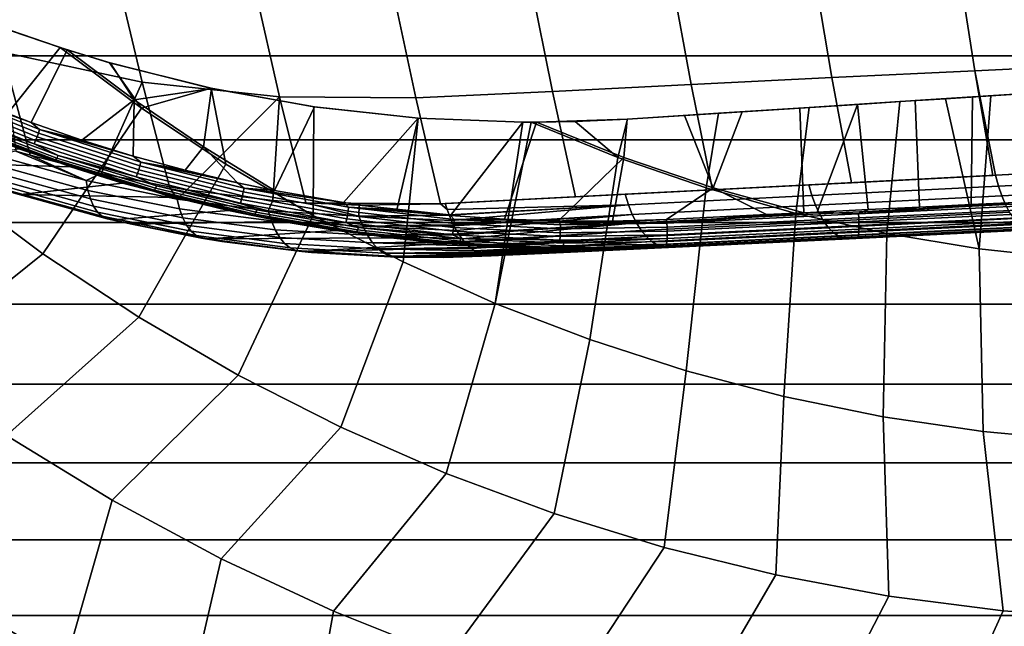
# Model space of a CAD drawing. Header units: metres. Extents: x -25 to 132, y -25 to 25.
# Tile 14 of 256: x -8.79 to -1.48, y -15.04 to -10.54. Entities that reach past the tile are written whole.
import ezdxf

# ---------------------------------------------------------------- set-up
doc = ezdxf.new("R2010")
doc.units = ezdxf.units.M
doc.layers.add('solid_12_061_071_XXX', color=7, linetype='CONTINUOUS')

msp = doc.modelspace()

# ---------------------------------------------------------------- linework, layer by layer
at = {"layer": 'solid_12_061_071_XXX'}
for points in [[(-7.879222, -10.999758, 128.268082), (-8.067947, -10.210197, 128.601456), (-9.106124, -10.003594, 128.079926), (-8.914795, -10.77865, 127.76236)], [(-1.695098, -10.915726, 131.322983), (-0.621309, -10.863803, 131.746063), (-0.734259, -10.076477, 132.080673), (-1.819093, -10.125854, 131.659927)], [(-2.755408, -10.967159, 130.869965), (-1.695098, -10.915726, 131.322983), (-1.819093, -10.125854, 131.659927), (-2.890737, -10.174856, 131.209091)], [(21.988571, -10.805218), (-21.988628, -10.805099), (-22.288292, -10.172611), (22.288237, -10.17273)], [(-6.858531, -11.108685, 128.793732), (-7.040199, -10.311456, 129.135971), (-8.067947, -10.210197, 128.601456), (-7.879222, -10.999758, 128.268082)], [(-4.831988, -11.06893, 129.87558), (-3.80133, -11.018236, 130.387344), (-3.948293, -10.223614, 130.7285), (-4.990892, -10.272102, 130.218597)], [(-3.80133, -11.018236, 130.387344), (-2.755408, -10.967159, 130.869965), (-2.890737, -10.174856, 131.209091), (-3.948293, -10.223614, 130.7285)], [(-5.846781, -11.118065, 129.335663), (-4.831988, -11.06893, 129.87558), (-4.990892, -10.272102, 130.218597), (-6.017901, -10.319222, 129.680252)], [(-7.040199, -10.311456, 129.135971), (-6.858531, -11.108685, 128.793732), (-5.846781, -11.118065, 129.335663), (-6.017901, -10.319222, 129.680252)], [(-9.302424, -11.762813, 122.703766), (-8.486832, -10.744532, 123.430038), (-8.858474, -10.616571, 123.358887)], [(-8.702992, -11.298879, 123.920166), (-9.074835, -11.155416, 123.85643), (-8.854682, -10.6181, 124.149399), (-8.436386, -10.760924, 124.227119)], [(-8.858474, -10.616571, 123.358887), (-8.486832, -10.744532, 123.430038), (-8.436386, -10.760924, 124.227119), (-8.854682, -10.6181, 124.149399)], [(-9.302424, -11.762813, 122.703766), (-8.617272, -12.273609, 122.703766), (-7.882888, -11.193655, 123.430672), (-8.486832, -10.744532, 123.430038)], [(-8.486832, -10.744532, 123.430038), (-8.120312, -10.856797, 123.500008), (-8.117163, -10.857821, 124.286278), (-8.436386, -10.760924, 124.227119)], [(-7.882888, -11.193655, 123.430672), (-8.120312, -10.856797, 123.500008), (-8.486832, -10.744532, 123.430038)], [(21.671007, -11.428795), (-21.671068, -11.428678), (-21.988628, -10.805099), (21.988571, -10.805218)], [(-8.816802, -11.511704, 127.370865), (-8.709482, -11.542938, 127.419464), (-8.914795, -10.77865, 127.76236)], [(-8.184328, -11.677297, 127.663193), (-7.879222, -10.999758, 128.268082), (-8.914795, -10.77865, 127.76236), (-8.709482, -11.542938, 127.419464)], [(-8.326277, -11.429976, 123.984612), (-8.702992, -11.298879, 123.920166), (-8.436386, -10.760924, 124.227119), (-7.937337, -11.132044, 124.227982)], [(-7.937337, -11.132044, 124.227982), (-8.436386, -10.760924, 124.227119), (-8.117163, -10.857821, 124.286278)], [(-8.120312, -10.856797, 123.500008), (-7.367117, -11.045815, 123.643234), (-7.36419, -11.046531, 124.425323), (-8.117163, -10.857821, 124.286278)], [(-7.882888, -11.193655, 123.430672), (-7.367117, -11.045815, 123.643234), (-8.120312, -10.856797, 123.500008)], [(-7.937337, -11.132044, 124.227982), (-8.117163, -10.857821, 124.286278), (-7.36419, -11.046531, 124.425323)], [(-1.540508, -11.691782, 130.969971), (-0.500033, -11.638832, 131.38652), (-0.621309, -10.863803, 131.746063), (-1.695098, -10.915726, 131.322983)], [(-3.643572, -11.799466, 130.02095), (-2.610116, -11.746435, 130.505692), (-2.755408, -10.967159, 130.869965), (-3.80133, -11.018236, 130.387344)], [(-2.610116, -11.746435, 130.505692), (-1.561921, -11.692873, 130.961044), (-1.695098, -10.915726, 131.322983), (-2.755408, -10.967159, 130.869965)], [(-1.695098, -10.915726, 131.322983), (-1.561921, -11.692873, 130.961044), (-1.540508, -11.691782, 130.969971)], [(-7.676577, -11.778413, 127.908081), (-7.879222, -10.999758, 128.268082), (-8.184328, -11.677297, 127.663193)], [(-7.547688, -11.799612, 127.971672), (-6.858531, -11.108685, 128.793732), (-7.879222, -10.999758, 128.268082), (-7.676577, -11.778413, 127.908081)], [(-4.661432, -11.851923, 129.507278), (-3.643572, -11.799466, 130.02095), (-3.80133, -11.018236, 130.387344), (-4.831988, -11.06893, 129.87558)], [(-9.397632, -11.112884, 123.790955), (-8.659329, -11.406268, 123.91758), (-8.67007, -11.433053, 123.924034), (-9.410076, -11.138992, 123.797119)], [(-9.385749, -11.085808, 123.790512), (-8.649211, -11.37849, 123.916832), (-8.659329, -11.406268, 123.91758), (-9.397632, -11.112884, 123.790955)], [(-9.374888, -11.058817, 123.795807), (-8.640106, -11.350801, 123.921822), (-8.649211, -11.37849, 123.916832), (-9.385749, -11.085808, 123.790512)], [(-9.374888, -11.058817, 123.795807), (-9.074835, -11.155416, 123.85643), (-8.702992, -11.298879, 123.920166)], [(-9.374888, -11.058817, 123.795807), (-8.702992, -11.298879, 123.920166), (-8.640106, -11.350801, 123.921822)], [(-7.423593, -11.480399, 124.228249), (-7.937337, -11.132044, 124.227982), (-7.36419, -11.046531, 124.425323)], [(-7.882888, -11.193655, 123.430672), (-7.256929, -11.609256, 123.430672), (-7.367117, -11.045815, 123.643234)], [(-6.907878, -11.878233, 128.295731), (-6.858531, -11.108685, 128.793732), (-7.547688, -11.799612, 127.971672)], [(-6.896238, -11.805079, 124.228088), (-7.423593, -11.480399, 124.228249), (-7.36419, -11.046531, 124.425323), (-6.59953, -11.183151, 124.565781)], [(-7.367117, -11.045815, 123.643234), (-6.602547, -11.18266, 123.787811), (-6.59953, -11.183151, 124.565781), (-7.36419, -11.046531, 124.425323)], [(-6.609114, -11.989889, 123.430672), (-6.602547, -11.18266, 123.787811), (-7.367117, -11.045815, 123.643234), (-7.256929, -11.609256, 123.430672)], [(-6.907878, -11.878233, 128.295731), (-6.662794, -11.89662, 128.423523), (-6.858531, -11.108685, 128.793732)], [(-6.858531, -11.108685, 128.793732), (-6.662794, -11.89662, 128.423523), (-5.66288, -11.903699, 128.96521), (-5.846781, -11.118065, 129.335663)], [(-5.66288, -11.903699, 128.96521), (-4.661432, -11.851923, 129.507278), (-4.831988, -11.06893, 129.87558), (-5.846781, -11.118065, 129.335663)], [(-1.574895, -11.101788, 124.585892), (-1.711654, -11.110508, 125.32975), (-2.138252, -11.13779, 125.289597), (-1.913545, -11.123445, 124.555412)], [(-1.721318, -11.909562, 124.999084), (-2.105006, -11.928066, 124.9646), (-2.138252, -11.13779, 125.289597), (-1.711654, -11.110508, 125.32975)], [(-1.663064, -12.237331, 124.090523), (-1.574895, -11.101788, 124.585892), (-1.913545, -11.123445, 124.555412)], [(-1.336383, -11.891029, 125.028275), (-1.721318, -11.909562, 124.999084), (-1.711654, -11.110508, 125.32975), (-1.282279, -11.08305, 125.363541)], [(-1.235445, -11.080079, 124.61219), (-1.282279, -11.08305, 125.363541), (-1.711654, -11.110508, 125.32975), (-1.574895, -11.101788, 124.585892)], [(-0.973717, -12.311375, 124.090523), (-1.235445, -11.080079, 124.61219), (-1.574895, -11.101788, 124.585892), (-1.663064, -12.237331, 124.090523)], [(-9.410076, -11.138992, 123.797119), (-8.67007, -11.433053, 123.924034), (-8.681013, -11.457806, 123.935951), (-9.422598, -11.163117, 123.808769)], [(-9.422598, -11.163117, 123.808769), (-8.681013, -11.457806, 123.935951), (-9.219991, -11.275508, 123.86232)], [(-7.945099, -11.548532, 124.049706), (-8.326277, -11.429976, 123.984612), (-7.937337, -11.132044, 124.227982)], [(-7.559864, -11.654437, 124.115341), (-7.945099, -11.548532, 124.049706), (-7.937337, -11.132044, 124.227982), (-7.423593, -11.480399, 124.228249)], [(-6.38423, -11.89468, 124.314774), (-6.896238, -11.805079, 124.228088), (-6.59953, -11.183151, 124.565781), (-5.82785, -11.266854, 124.706825)], [(-5.941392, -12.334411, 123.430672), (-5.829673, -11.26669, 123.933182), (-6.602547, -11.18266, 123.787811), (-6.609114, -11.989889, 123.430672)], [(-6.602547, -11.18266, 123.787811), (-5.829673, -11.26669, 123.933182), (-5.82785, -11.266854, 124.706825), (-6.59953, -11.183151, 124.565781)], [(-3.023876, -11.973898, 124.090523), (-2.925742, -11.188177, 124.438805), (-3.599378, -11.231258, 124.339851), (-3.691053, -11.785338, 124.090523)], [(-3.599378, -11.231258, 124.339851), (-2.925742, -11.188177, 124.438805), (-2.994678, -11.19256, 125.189034), (-3.423452, -11.219982, 125.128609)], [(-2.347168, -12.124722, 124.090523), (-2.251497, -11.145058, 124.520737), (-2.925742, -11.188177, 124.438805), (-3.023876, -11.973898, 124.090523)], [(-2.251497, -11.145058, 124.520737), (-2.565921, -11.16514, 125.242722), (-2.994678, -11.19256, 125.189034), (-2.925742, -11.188177, 124.438805)], [(-2.866063, -11.964712, 124.880264), (-2.965043, -11.969491, 124.867729), (-2.994678, -11.19256, 125.189034), (-2.565921, -11.16514, 125.242722)], [(-2.486711, -11.946468, 124.92495), (-2.866063, -11.964712, 124.880264), (-2.565921, -11.16514, 125.242722)], [(-1.913545, -11.123445, 124.555412), (-2.138252, -11.13779, 125.289597), (-2.565921, -11.16514, 125.242722), (-2.251497, -11.145058, 124.520737)], [(-2.105006, -11.928066, 124.9646), (-2.486711, -11.946468, 124.92495), (-2.565921, -11.16514, 125.242722), (-2.138252, -11.13779, 125.289597)], [(-1.663064, -12.237331, 124.090523), (-1.913545, -11.123445, 124.555412), (-2.251497, -11.145058, 124.520737), (-2.347168, -12.124722, 124.090523)], [(-7.904137, -12.744547, 122.703766), (-7.256929, -11.609256, 123.430672), (-7.882888, -11.193655, 123.430672), (-8.617272, -12.273609, 122.703766)], [(-3.691053, -11.785338, 124.090523), (-3.599378, -11.231258, 124.339851), (-4.275048, -11.27447, 124.223228), (-4.346598, -11.559634, 124.090523)], [(-3.638913, -11.783962, 124.866943), (-4.30172, -11.559312, 124.8666), (-4.275446, -11.27447, 124.988388), (-3.850784, -11.247312, 125.061653)], [(-4.275048, -11.27447, 124.223228), (-3.599378, -11.231258, 124.339851), (-3.850784, -11.247312, 125.061653), (-4.275446, -11.27447, 124.988388)], [(-3.638913, -11.783962, 124.866943), (-3.850784, -11.247312, 125.061653), (-3.423452, -11.219982, 125.128609)], [(-3.599378, -11.231258, 124.339851), (-3.423452, -11.219982, 125.128609), (-3.850784, -11.247312, 125.061653)], [(-2.965043, -11.969491, 124.867729), (-3.638913, -11.783962, 124.866943), (-3.423452, -11.219982, 125.128609), (-2.994678, -11.19256, 125.189034)], [(-9.240558, -11.306253, 123.908096), (-8.521779, -11.577121, 124.03125), (-8.529312, -11.585493, 124.058594), (-9.248614, -11.314428, 123.935349)], [(-9.248614, -11.314428, 123.935349), (-8.529312, -11.585493, 124.058594), (-9.172312, -11.34973, 123.966835)], [(-9.230891, -11.29311, 123.88343), (-8.512945, -11.563663, 124.006447), (-8.521779, -11.577121, 124.03125), (-9.240558, -11.306253, 123.908096)], [(-9.219991, -11.275508, 123.86232), (-8.503153, -11.545644, 123.985138), (-8.512945, -11.563663, 124.006447), (-9.230891, -11.29311, 123.88343)], [(-8.681013, -11.457806, 123.935951), (-8.503153, -11.545644, 123.985138), (-9.219991, -11.275508, 123.86232)], [(-8.640106, -11.350801, 123.921822), (-8.702992, -11.298879, 123.920166), (-8.326277, -11.429976, 123.984612)], [(-5.987215, -11.94856, 124.381821), (-6.38423, -11.89468, 124.314774), (-5.82785, -11.266854, 124.706825)], [(-5.588408, -11.989233, 124.44899), (-5.987215, -11.94856, 124.381821), (-5.82785, -11.266854, 124.706825), (-5.051451, -11.297366, 124.848)], [(-5.255776, -12.641782, 123.430672), (-5.051933, -11.297361, 124.078682), (-5.829673, -11.26669, 123.933182), (-5.941392, -12.334411, 123.430672)], [(-5.829673, -11.26669, 123.933182), (-5.051933, -11.297361, 124.078682), (-5.051451, -11.297366, 124.848), (-5.82785, -11.266854, 124.706825)], [(-5.188305, -12.016605, 124.51622), (-5.588408, -11.989233, 124.44899), (-5.051451, -11.297366, 124.848), (-4.951056, -11.297409, 124.866203)], [(-5.255776, -12.641782, 123.430672), (-4.988677, -11.297498, 124.090485), (-5.051933, -11.297361, 124.078682)], [(-4.554329, -12.911077, 123.430672), (-4.346598, -11.559634, 124.090523), (-4.988677, -11.297498, 124.090485), (-5.255776, -12.641782, 123.430672)], [(-4.787404, -12.030612, 124.58342), (-5.188305, -12.016605, 124.51622), (-4.951056, -11.297409, 124.866203), (-4.30172, -11.559312, 124.8666)], [(-5.051933, -11.297361, 124.078682), (-4.988677, -11.297498, 124.090485), (-5.051451, -11.297366, 124.848)], [(-4.663085, -11.292594, 124.151108), (-4.951056, -11.297409, 124.866203), (-5.051451, -11.297366, 124.848), (-4.988677, -11.297498, 124.090485)], [(-4.346598, -11.559634, 124.090523), (-4.663085, -11.292594, 124.151108), (-4.988677, -11.297498, 124.090485)], [(-4.951056, -11.297409, 124.866203), (-4.663101, -11.292583, 124.918327), (-4.275446, -11.27447, 124.988388)], [(-4.30172, -11.559312, 124.8666), (-4.951056, -11.297409, 124.866203), (-4.275446, -11.27447, 124.988388)], [(-4.663085, -11.292594, 124.151108), (-4.663101, -11.292583, 124.918327), (-4.951056, -11.297409, 124.866203)], [(-4.663085, -11.292594, 124.151108), (-4.275048, -11.27447, 124.223228), (-4.275446, -11.27447, 124.988388), (-4.663101, -11.292583, 124.918327)], [(-4.346598, -11.559634, 124.090523), (-4.275048, -11.27447, 124.223228), (-4.663085, -11.292594, 124.151108)], [(-8.529312, -11.585493, 124.058594), (-8.794347, -11.495661, 124.03244), (-9.172312, -11.34973, 123.966835)], [(-8.659329, -11.406268, 123.91758), (-7.903764, -11.650256, 124.046669), (-7.912764, -11.677604, 124.053429), (-8.67007, -11.433053, 123.924034)], [(-8.649211, -11.37849, 123.916832), (-7.895447, -11.621898, 124.045616), (-7.903764, -11.650256, 124.046669), (-8.659329, -11.406268, 123.91758)], [(-8.640106, -11.350801, 123.921822), (-7.888134, -11.59363, 124.050301), (-7.895447, -11.621898, 124.045616), (-8.649211, -11.37849, 123.916832)], [(-8.640106, -11.350801, 123.921822), (-8.326277, -11.429976, 123.984612), (-7.945099, -11.548532, 124.049706)], [(-8.640106, -11.350801, 123.921822), (-7.945099, -11.548532, 124.049706), (-7.888134, -11.59363, 124.050301)], [(21.335768, -12.043046), (-21.335835, -12.04293), (-21.671068, -11.428678), (21.671007, -11.428795)], [(-8.67007, -11.433053, 123.924034), (-7.912764, -11.677604, 124.053429), (-7.922095, -11.702877, 124.06562), (-8.681013, -11.457806, 123.935951)], [(-8.681013, -11.457806, 123.935951), (-7.922095, -11.702877, 124.06562), (-8.503153, -11.545644, 123.985138)], [(-7.171019, -11.747491, 124.181458), (-7.559864, -11.654437, 124.115341), (-7.423593, -11.480399, 124.228249)], [(-7.171019, -11.747491, 124.181458), (-7.423593, -11.480399, 124.228249), (-6.896238, -11.805079, 124.228088)], [(-8.529312, -11.585493, 124.058594), (-8.411434, -11.629024, 124.09877), (-9.465008, -11.597459, 126.381882), (-8.794347, -11.495661, 124.03244)], [(-8.968164, -11.544032, 127.243431), (-8.295328, -11.730254, 127.551064), (-8.816802, -11.511704, 127.370865)], [(-8.9604, -11.615626, 127.175934), (-8.282204, -11.803237, 127.485924), (-8.295328, -11.730254, 127.551064), (-8.968164, -11.544032, 127.243431)], [(-8.295328, -11.730254, 127.551064), (-8.709482, -11.542938, 127.419464), (-8.816802, -11.511704, 127.370865)], [(-8.295328, -11.730254, 127.551064), (-8.184328, -11.677297, 127.663193), (-8.709482, -11.542938, 127.419464)], [(-8.503153, -11.545644, 123.985138), (-7.771103, -11.769905, 124.1101), (-7.779765, -11.788271, 124.131599), (-8.512945, -11.563663, 124.006447)], [(-7.922095, -11.702877, 124.06562), (-7.771103, -11.769905, 124.1101), (-8.503153, -11.545644, 123.985138)], [(-7.888134, -11.59363, 124.050301), (-7.945099, -11.548532, 124.049706), (-7.559864, -11.654437, 124.115341)], [(-9.528428, -11.580614, 126.456169), (-9.465008, -11.597459, 126.381882), (-8.782229, -11.83415, 126.676018), (-8.837055, -11.822462, 126.754944)], [(-8.411434, -11.629024, 124.09877), (-8.023981, -11.749649, 124.165756), (-8.782229, -11.83415, 126.676018), (-9.465008, -11.597459, 126.381882)], [(-8.946582, -11.678417, 127.101036), (-8.263401, -11.867303, 127.413231), (-8.282204, -11.803237, 127.485924), (-8.9604, -11.615626, 127.175934)], [(-8.521779, -11.577121, 124.03125), (-7.787749, -11.801989, 124.156548), (-7.794747, -11.810525, 124.183983), (-8.529312, -11.585493, 124.058594)], [(-8.529312, -11.585493, 124.058594), (-7.794747, -11.810525, 124.183983), (-8.411434, -11.629024, 124.09877)], [(-8.512945, -11.563663, 124.006447), (-7.779765, -11.788271, 124.131599), (-7.787749, -11.801989, 124.156548), (-8.521779, -11.577121, 124.03125)], [(-7.165333, -13.174098, 122.703766), (-6.609114, -11.989889, 123.430672), (-7.256929, -11.609256, 123.430672), (-7.904137, -12.744547, 122.703766)], [(-7.895447, -11.621898, 124.045616), (-7.127631, -11.815154, 124.176262), (-7.134118, -11.843974, 124.177628), (-7.903764, -11.650256, 124.046669)], [(-7.888134, -11.59363, 124.050301), (-7.122139, -11.786428, 124.180641), (-7.127631, -11.815154, 124.176262), (-7.895447, -11.621898, 124.045616)], [(-7.888134, -11.59363, 124.050301), (-7.559864, -11.654437, 124.115341), (-7.171019, -11.747491, 124.181458)], [(-7.888134, -11.59363, 124.050301), (-7.171019, -11.747491, 124.181458), (-7.122139, -11.786428, 124.180641)], [(-4.386226, -12.031345, 124.650459), (-4.787404, -12.030612, 124.58342), (-4.30172, -11.559312, 124.8666)], [(-3.839165, -13.141485, 123.430672), (-3.691053, -11.785338, 124.090523), (-4.346598, -11.559634, 124.090523), (-4.554329, -12.911077, 123.430672)], [(-3.985317, -12.01867, 124.717308), (-4.386226, -12.031345, 124.650459), (-4.30172, -11.559312, 124.8666), (-3.638913, -11.783962, 124.866943)], [(-1.540508, -11.691782, 130.969971), (-0.130354, -11.62007, 131.526413), (-0.500033, -11.638832, 131.38652)], [(-1.518984, -11.771098, 130.927414), (-0.110501, -11.700109, 131.483398), (-0.130354, -11.62007, 131.526413), (-1.540508, -11.691782, 130.969971)], [(-8.926952, -11.731318, 127.020058), (-8.239244, -11.921344, 127.334244), (-8.263401, -11.867303, 127.413231), (-8.946582, -11.678417, 127.101036)], [(-7.794747, -11.810525, 124.183983), (-8.023981, -11.749649, 124.165756), (-8.411434, -11.629024, 124.09877)], [(-8.295328, -11.730254, 127.551064), (-7.619112, -11.867646, 127.876328), (-8.184328, -11.677297, 127.663193)], [(-7.619112, -11.867646, 127.876328), (-7.676577, -11.778413, 127.908081), (-8.184328, -11.677297, 127.663193)], [(-7.912764, -11.677604, 124.053429), (-7.141348, -11.871767, 124.184685), (-7.14904, -11.897452, 124.197159), (-7.922095, -11.702877, 124.06562)], [(-7.903764, -11.650256, 124.046669), (-7.134118, -11.843974, 124.177628), (-7.141348, -11.871767, 124.184685), (-7.912764, -11.677604, 124.053429)], [(-2.928431, -11.762744, 130.360229), (-1.540508, -11.691782, 130.969971), (-2.610116, -11.746435, 130.505692)], [(-2.905268, -11.841278, 130.318192), (-1.518984, -11.771098, 130.927414), (-1.540508, -11.691782, 130.969971), (-2.928431, -11.762744, 130.360229)], [(-2.610116, -11.746435, 130.505692), (-1.540508, -11.691782, 130.969971), (-1.561921, -11.692873, 130.961044)], [(-0.110501, -11.700109, 131.483398), (-1.518984, -11.771098, 130.927414), (-1.494141, -11.843955, 130.876038), (-0.08761, -11.773688, 131.431305)], [(-8.617272, -12.273609, 122.703766), (-9.302424, -11.762813, 122.703766), (-10.368201, -12.53065, 121.911652), (-9.64301, -13.096913, 121.911652)], [(-8.90185, -11.773411, 126.93438), (-8.210153, -11.964423, 127.250343), (-8.239244, -11.921344, 127.334244), (-8.926952, -11.731318, 127.020058)], [(-7.794747, -11.810525, 124.183983), (-7.632409, -11.857385, 124.23333), (-8.782229, -11.83415, 126.676018), (-8.023981, -11.749649, 124.165756)], [(-8.282204, -11.803237, 127.485924), (-7.600684, -11.941708, 127.813736), (-7.619112, -11.867646, 127.876328), (-8.295328, -11.730254, 127.551064)], [(-7.922095, -11.702877, 124.06562), (-7.14904, -11.897452, 124.197159), (-7.771103, -11.769905, 124.1101)], [(-7.771103, -11.769905, 124.1101), (-7.026664, -11.947553, 124.236664), (-7.034177, -11.966193, 124.258362), (-7.779765, -11.788271, 124.131599)], [(-7.14904, -11.897452, 124.197159), (-7.026664, -11.947553, 124.236664), (-7.771103, -11.769905, 124.1101)], [(-7.122139, -11.786428, 124.180641), (-7.171019, -11.747491, 124.181458), (-6.896238, -11.805079, 124.228088)], [(-4.29219, -11.83287, 129.697876), (-2.928431, -11.762744, 130.360229), (-3.643572, -11.799466, 130.02095)], [(-4.267383, -11.910562, 129.656387), (-2.905268, -11.841278, 130.318192), (-2.928431, -11.762744, 130.360229), (-4.29219, -11.83287, 129.697876)], [(-3.643572, -11.799466, 130.02095), (-2.928431, -11.762744, 130.360229), (-2.610116, -11.746435, 130.505692)], [(-1.518984, -11.771098, 130.927414), (-2.905268, -11.841278, 130.318192), (-2.878496, -11.913361, 130.267593), (-1.494141, -11.843955, 130.876038)], [(-8.871711, -11.803969, 126.845497), (-8.17663, -11.995794, 127.162964), (-8.210153, -11.964423, 127.250343), (-8.90185, -11.773411, 126.93438)], [(-8.837055, -11.822462, 126.754944), (-8.139256, -12.014915, 127.073631), (-8.17663, -11.995794, 127.162964), (-8.871711, -11.803969, 126.845497)], [(-8.837055, -11.822462, 126.754944), (-8.782229, -11.83415, 126.676018), (-8.091236, -12.023331, 126.988457), (-8.139256, -12.014915, 127.073631)], [(-7.632409, -11.857385, 124.23333), (-7.237141, -11.952084, 124.301399), (-8.091236, -12.023331, 126.988457), (-8.782229, -11.83415, 126.676018)], [(-8.263401, -11.867303, 127.413231), (-7.576948, -12.006779, 127.743423), (-7.600684, -11.941708, 127.813736), (-8.282204, -11.803237, 127.485924)], [(-7.787749, -11.801989, 124.156548), (-7.041298, -11.980117, 124.283455), (-7.047751, -11.988783, 124.310982), (-7.794747, -11.810525, 124.183983)], [(-7.794747, -11.810525, 124.183983), (-7.047751, -11.988783, 124.310982), (-7.632409, -11.857385, 124.23333)], [(-7.779765, -11.788271, 124.131599), (-7.034177, -11.966193, 124.258362), (-7.041298, -11.980117, 124.283455), (-7.787749, -11.801989, 124.156548)], [(-7.619112, -11.867646, 127.876328), (-7.547688, -11.799612, 127.971672), (-7.676577, -11.778413, 127.908081)], [(-7.619112, -11.867646, 127.876328), (-6.942524, -11.95589, 128.217545), (-7.547688, -11.799612, 127.971672)], [(-6.942524, -11.95589, 128.217545), (-6.907878, -11.878233, 128.295731), (-7.547688, -11.799612, 127.971672)], [(-7.134118, -11.843974, 124.177628), (-6.353636, -11.986738, 124.309845), (-6.359076, -12.014858, 124.317207), (-7.141348, -11.871767, 124.184685)], [(-7.127631, -11.815154, 124.176262), (-6.349001, -11.95758, 124.308167), (-6.353636, -11.986738, 124.309845), (-7.134118, -11.843974, 124.177628)], [(-7.122139, -11.786428, 124.180641), (-6.345352, -11.928516, 124.312233), (-6.349001, -11.95758, 124.308167), (-7.127631, -11.815154, 124.176262)], [(-7.122139, -11.786428, 124.180641), (-6.896238, -11.805079, 124.228088), (-6.38423, -11.89468, 124.314774)], [(-7.122139, -11.786428, 124.180641), (-6.38423, -11.89468, 124.314774), (-6.345352, -11.928516, 124.312233)], [(-5.62821, -11.901967, 128.984558), (-4.29219, -11.83287, 129.697876), (-4.661432, -11.851923, 129.507278)], [(-4.267383, -11.910562, 129.656387), (-4.29219, -11.83287, 129.697876), (-5.62821, -11.901967, 128.984558), (-5.613872, -11.945894, 128.962601)], [(-4.661432, -11.851923, 129.507278), (-4.29219, -11.83287, 129.697876), (-3.643572, -11.799466, 130.02095)], [(-2.905268, -11.841278, 130.318192), (-4.267383, -11.910562, 129.656387), (-4.238709, -11.981814, 129.606674), (-2.878496, -11.913361, 130.267593)], [(-3.242771, -11.982921, 124.830597), (-3.985317, -12.01867, 124.717308), (-3.638913, -11.783962, 124.866943)], [(-3.112438, -13.332313, 123.430672), (-3.023876, -11.973898, 124.090523), (-3.691053, -11.785338, 124.090523), (-3.839165, -13.141485, 123.430672)], [(-3.242771, -11.982921, 124.830597), (-3.638913, -11.783962, 124.866943), (-2.965043, -11.969491, 124.867729)], [(-1.494141, -11.843955, 130.876038), (-2.878496, -11.913361, 130.267593), (-2.848508, -11.977907, 130.209229), (-1.466331, -11.909248, 130.81665)], [(-0.08761, -11.773688, 131.431305), (-1.494141, -11.843955, 130.876038), (-1.466331, -11.909248, 130.81665), (-0.062019, -11.839681, 131.370972)], [(-8.239244, -11.921344, 127.334244), (-7.548315, -12.061731, 127.666588), (-7.576948, -12.006779, 127.743423), (-8.263401, -11.867303, 127.413231)], [(-7.047751, -11.988783, 124.310982), (-7.237141, -11.952084, 124.301399), (-7.632409, -11.857385, 124.23333)], [(-7.600684, -11.941708, 127.813736), (-6.918881, -12.030719, 128.157684), (-6.942524, -11.95589, 128.217545), (-7.619112, -11.867646, 127.876328)], [(-7.141348, -11.871767, 124.184685), (-6.359076, -12.014858, 124.317207), (-6.365109, -12.040848, 124.329956), (-7.14904, -11.897452, 124.197159)], [(-7.14904, -11.897452, 124.197159), (-6.365109, -12.040848, 124.329956), (-7.026664, -11.947553, 124.236664)], [(-6.942524, -11.95589, 128.217545), (-6.268397, -11.994942, 128.572769), (-6.662794, -11.89662, 128.423523), (-6.907878, -11.878233, 128.295731)], [(-6.266833, -11.912521, 128.634171), (-5.66288, -11.903699, 128.96521), (-6.662794, -11.89662, 128.423523)], [(-6.268397, -11.994942, 128.572769), (-6.266833, -11.912521, 128.634171), (-6.662794, -11.89662, 128.423523)], [(-6.345352, -11.928516, 124.312233), (-6.38423, -11.89468, 124.314774), (-5.987215, -11.94856, 124.381821)], [(-5.598177, -11.987939, 128.938049), (-5.599346, -11.984991, 128.939896), (-6.266833, -11.912521, 128.634171), (-6.268397, -11.994942, 128.572769)], [(-5.613872, -11.945894, 128.962601), (-5.66288, -11.903699, 128.96521), (-6.266833, -11.912521, 128.634171), (-5.599346, -11.984991, 128.939896)], [(-5.66288, -11.903699, 128.96521), (-5.62821, -11.901967, 128.984558), (-4.661432, -11.851923, 129.507278)], [(-5.613872, -11.945894, 128.962601), (-5.62821, -11.901967, 128.984558), (-5.66288, -11.903699, 128.96521)], [(-5.613872, -11.945894, 128.962601), (-5.599346, -11.984991, 128.939896), (-4.267383, -11.910562, 129.656387)], [(-5.599346, -11.984991, 128.939896), (-5.598177, -11.987939, 128.938049), (-4.267383, -11.910562, 129.656387)], [(-5.598177, -11.987939, 128.938049), (-5.581197, -12.027904, 128.910995), (-4.267383, -11.910562, 129.656387)], [(-5.56565, -12.060419, 128.88588), (-4.238709, -11.981814, 129.606674), (-4.267383, -11.910562, 129.656387), (-5.581197, -12.027904, 128.910995)], [(-2.878496, -11.913361, 130.267593), (-4.238709, -11.981814, 129.606674), (-4.206586, -12.045564, 129.549423), (-2.848508, -11.977907, 130.209229)], [(-1.466331, -11.909248, 130.81665), (-2.848508, -11.977907, 130.209229), (-2.815753, -12.033944, 130.143967), (-1.435977, -11.965982, 130.750122)], [(-2.55888, -11.977916, 124.907883), (-1.721318, -11.909562, 124.999084), (-1.336383, -11.891029, 125.028275)], [(-2.55888, -11.977916, 124.907883), (-1.336383, -11.891029, 125.028275), (-1.126832, -11.908905, 125.033043)], [(-2.55888, -11.977916, 124.907883), (-1.126832, -11.908905, 125.033043), (-1.125223, -11.938263, 125.029877), (-2.557107, -12.007266, 124.904732)], [(-2.55888, -11.977916, 124.907883), (-2.105006, -11.928066, 124.9646), (-1.721318, -11.909562, 124.999084)], [(-8.210153, -11.964423, 127.250343), (-7.51528, -12.105615, 127.584579), (-7.548315, -12.061731, 127.666588), (-8.239244, -11.921344, 127.334244)], [(-8.17663, -11.995794, 127.162964), (-7.478416, -12.137668, 127.498817), (-7.51528, -12.105615, 127.584579), (-8.210153, -11.964423, 127.250343)], [(-7.237141, -11.952084, 124.301399), (-6.83865, -12.03361, 124.369873), (-7.95462, -12.05487, 127.051956), (-8.091236, -12.023331, 126.988457)], [(-7.576948, -12.006779, 127.743423), (-6.890298, -12.096519, 128.08989), (-6.918881, -12.030719, 128.157684), (-7.600684, -11.941708, 127.813736)], [(-7.047751, -11.988783, 124.310982), (-6.83865, -12.03361, 124.369873), (-7.237141, -11.952084, 124.301399)], [(-6.40326, -13.560867, 122.703766), (-5.941392, -12.334411, 123.430672), (-6.609114, -11.989889, 123.430672), (-7.165333, -13.174098, 122.703766)], [(-7.041298, -11.980117, 124.283455), (-6.285324, -12.110937, 124.411438), (-6.291224, -12.119699, 124.439056), (-7.047751, -11.988783, 124.310982)], [(-7.047751, -11.988783, 124.310982), (-6.291224, -12.119699, 124.439056), (-6.83865, -12.03361, 124.369873)], [(-7.034177, -11.966193, 124.258362), (-6.279078, -12.096862, 124.386192), (-6.285324, -12.110937, 124.411438), (-7.041298, -11.980117, 124.283455)], [(-7.026664, -11.947553, 124.236664), (-6.272726, -12.078021, 124.364304), (-6.279078, -12.096862, 124.386192), (-7.034177, -11.966193, 124.258362)], [(-6.365109, -12.040848, 124.329956), (-6.272726, -12.078021, 124.364304), (-7.026664, -11.947553, 124.236664)], [(-6.918881, -12.030719, 128.157684), (-6.239659, -12.070225, 128.515778), (-6.268397, -11.994942, 128.572769), (-6.942524, -11.95589, 128.217545)], [(-6.353636, -11.986738, 124.309845), (-5.565581, -12.078048, 124.442726), (-5.569216, -12.106378, 124.450386), (-6.359076, -12.014858, 124.317207)], [(-6.349001, -11.95758, 124.308167), (-5.562814, -12.048673, 124.440727), (-5.565581, -12.078048, 124.442726), (-6.353636, -11.986738, 124.309845)], [(-6.345352, -11.928516, 124.312233), (-5.561021, -12.019395, 124.444481), (-5.562814, -12.048673, 124.440727), (-6.349001, -11.95758, 124.308167)], [(-6.345352, -11.928516, 124.312233), (-5.987215, -11.94856, 124.381821), (-5.588408, -11.989233, 124.44899)], [(-6.345352, -11.928516, 124.312233), (-5.588408, -11.989233, 124.44899), (-5.561021, -12.019395, 124.444481)], [(-6.268397, -11.994942, 128.572769), (-5.581197, -12.027904, 128.910995), (-5.598177, -11.987939, 128.938049)], [(-5.561021, -12.019395, 124.444481), (-5.588408, -11.989233, 124.44899), (-5.188305, -12.016605, 124.51622)], [(-5.56565, -12.060419, 128.88588), (-5.563009, -12.065603, 128.881577), (-4.238709, -11.981814, 129.606674)], [(-5.563009, -12.065603, 128.881577), (-5.5437, -12.100863, 128.84993), (-4.238709, -11.981814, 129.606674)], [(-5.527732, -12.126851, 128.823486), (-4.206586, -12.045564, 129.549423), (-4.238709, -11.981814, 129.606674), (-5.5437, -12.100863, 128.84993)], [(-2.848508, -11.977907, 130.209229), (-4.206586, -12.045564, 129.549423), (-4.171491, -12.100861, 129.485535), (-2.815753, -12.033944, 130.143967)], [(-3.982534, -12.046524, 124.708649), (-3.985317, -12.01867, 124.717308), (-3.242771, -11.982921, 124.830597)], [(-3.982534, -12.046524, 124.708649), (-2.965043, -11.969491, 124.867729), (-2.866063, -11.964712, 124.880264)], [(-3.982534, -12.046524, 124.708649), (-2.866063, -11.964712, 124.880264), (-2.55888, -11.977916, 124.907883)], [(-3.982534, -12.046524, 124.708649), (-3.242771, -11.982921, 124.830597), (-2.965043, -11.969491, 124.867729)], [(-3.982534, -12.046524, 124.708649), (-2.55888, -11.977916, 124.907883), (-2.557107, -12.007266, 124.904732), (-3.980598, -12.075866, 124.705521)], [(-2.376337, -13.482985, 123.430672), (-2.347168, -12.124722, 124.090523), (-3.023876, -11.973898, 124.090523), (-3.112438, -13.332313, 123.430672)], [(-2.55888, -11.977916, 124.907883), (-2.866063, -11.964712, 124.880264), (-2.486711, -11.946468, 124.92495)], [(-1.435977, -11.965982, 130.750122), (-2.815753, -12.033944, 130.143967), (-2.780727, -12.080628, 130.0728), (-1.403542, -12.013294, 130.677505)], [(-2.55888, -11.977916, 124.907883), (-2.486711, -11.946468, 124.92495), (-2.105006, -11.928066, 124.9646)], [(-2.557107, -12.007266, 124.904732), (-1.125223, -11.938263, 125.029877), (-1.123968, -11.96769, 125.032524), (-2.555989, -12.036698, 124.907372)], [(-2.555989, -12.036698, 124.907372), (-1.123968, -11.96769, 125.032524), (-1.123115, -11.99604, 125.040894), (-2.555568, -12.065071, 124.915695)], [(20.983059, -12.647574), (-20.98313, -12.647459), (-21.335835, -12.04293), (21.335768, -12.043046)], [(-8.139256, -12.014915, 127.073631), (-7.438363, -12.157335, 127.410774), (-7.478416, -12.137668, 127.498817), (-8.17663, -11.995794, 127.162964)], [(-8.139256, -12.014915, 127.073631), (-8.091236, -12.023331, 126.988457), (-7.95462, -12.05487, 127.051956)], [(-8.139256, -12.014915, 127.073631), (-7.95462, -12.05487, 127.051956), (-7.438363, -12.157335, 127.410774)], [(-6.83865, -12.03361, 124.369873), (-6.437413, -12.101851, 124.438675), (-7.394011, -12.164299, 127.318466), (-7.95462, -12.05487, 127.051956)], [(-7.287388, -12.181816, 127.375641), (-7.95462, -12.05487, 127.051956), (-7.394011, -12.164299, 127.318466)], [(-7.287388, -12.181816, 127.375641), (-7.438363, -12.157335, 127.410774), (-7.95462, -12.05487, 127.051956)], [(-7.548315, -12.061731, 127.666588), (-6.857269, -12.15215, 128.01535), (-6.890298, -12.096519, 128.08989), (-7.576948, -12.006779, 127.743423)], [(-7.51528, -12.105615, 127.584579), (-6.820366, -12.19665, 127.935341), (-6.857269, -12.15215, 128.01535), (-7.548315, -12.061731, 127.666588)], [(-6.890298, -12.096519, 128.08989), (-6.206342, -12.136478, 128.450638), (-6.239659, -12.070225, 128.515778), (-6.918881, -12.030719, 128.157684)], [(-6.291224, -12.119699, 124.439056), (-6.437413, -12.101851, 124.438675), (-6.83865, -12.03361, 124.369873)], [(-6.359076, -12.014858, 124.317207), (-5.569216, -12.106378, 124.450386), (-5.573576, -12.132561, 124.463425), (-6.365109, -12.040848, 124.329956)], [(-6.365109, -12.040848, 124.329956), (-5.573576, -12.132561, 124.463425), (-6.272726, -12.078021, 124.364304)], [(-6.239659, -12.070225, 128.515778), (-5.56565, -12.060419, 128.88588), (-5.581197, -12.027904, 128.910995), (-6.268397, -11.994942, 128.572769)], [(-6.239659, -12.070225, 128.515778), (-5.563009, -12.065603, 128.881577), (-5.56565, -12.060419, 128.88588)], [(-6.239659, -12.070225, 128.515778), (-5.5437, -12.100863, 128.84993), (-5.563009, -12.065603, 128.881577)], [(-5.562814, -12.048673, 124.440727), (-4.772205, -12.088132, 124.57338), (-4.773098, -12.1176, 124.575691), (-5.565581, -12.078048, 124.442726)], [(-5.561021, -12.019395, 124.444481), (-4.772276, -12.058761, 124.57682), (-4.772205, -12.088132, 124.57338), (-5.562814, -12.048673, 124.440727)], [(-5.561021, -12.019395, 124.444481), (-5.188305, -12.016605, 124.51622), (-4.787404, -12.030612, 124.58342)], [(-5.561021, -12.019395, 124.444481), (-4.787404, -12.030612, 124.58342), (-4.772276, -12.058761, 124.57682)], [(-5.527732, -12.126851, 128.823486), (-5.523359, -12.133516, 128.816208), (-4.206586, -12.045564, 129.549423)], [(-5.523359, -12.133516, 128.816208), (-5.50208, -12.163414, 128.780563), (-4.206586, -12.045564, 129.549423)], [(-5.486249, -12.183136, 128.75383), (-4.171491, -12.100861, 129.485535), (-4.206586, -12.045564, 129.549423), (-5.50208, -12.163414, 128.780563)], [(-4.772276, -12.058761, 124.57682), (-4.787404, -12.030612, 124.58342), (-4.386226, -12.031345, 124.650459)], [(-4.772276, -12.058761, 124.57682), (-4.386226, -12.031345, 124.650459), (-3.985317, -12.01867, 124.717308)], [(-4.772276, -12.058761, 124.57682), (-3.985317, -12.01867, 124.717308), (-3.982534, -12.046524, 124.708649)], [(-4.772276, -12.058761, 124.57682), (-3.982534, -12.046524, 124.708649), (-3.980598, -12.075866, 124.705521), (-4.772205, -12.088132, 124.57338)], [(-2.815753, -12.033944, 130.143967), (-4.171491, -12.100861, 129.485535), (-4.133946, -12.146882, 129.415939), (-2.780727, -12.080628, 130.0728)], [(-3.979624, -12.133698, 124.716408), (-2.555568, -12.065071, 124.915695), (-2.555861, -12.091279, 124.929398), (-3.980623, -12.159941, 124.730011)], [(-3.980598, -12.075866, 124.705521), (-2.557107, -12.007266, 124.904732), (-2.555989, -12.036698, 124.907372), (-3.979616, -12.105306, 124.708145)], [(-3.979616, -12.105306, 124.708145), (-2.555989, -12.036698, 124.907372), (-2.555568, -12.065071, 124.915695), (-3.979624, -12.133698, 124.716408)], [(-1.403542, -12.013294, 130.677505), (-2.780727, -12.080628, 130.0728), (-2.743956, -12.117256, 129.99678), (-1.36952, -12.050463, 130.599869)], [(-1.36952, -12.050463, 130.599869), (-2.743956, -12.117256, 129.99678), (-2.705994, -12.143277, 129.917068), (-1.334428, -12.076922, 130.518433)], [(-2.558515, -12.133252, 124.970573), (-1.123216, -12.064084, 125.096016), (-1.124132, -12.078154, 125.122009), (-2.560774, -12.147386, 124.996452)], [(-2.556856, -12.114305, 124.947929), (-1.122731, -12.045194, 125.073265), (-1.123216, -12.064084, 125.096016), (-2.558515, -12.133252, 124.970573)], [(-2.555861, -12.091279, 124.929398), (-1.122697, -12.022214, 125.054657), (-1.122731, -12.045194, 125.073265), (-2.556856, -12.114305, 124.947929)], [(-2.555568, -12.065071, 124.915695), (-1.123115, -11.99604, 125.040894), (-1.122697, -12.022214, 125.054657), (-2.555861, -12.091279, 124.929398)], [(-7.478416, -12.137668, 127.498817), (-6.780229, -12.229246, 127.851265), (-6.820366, -12.19665, 127.935341), (-7.51528, -12.105615, 127.584579)], [(-7.438363, -12.157335, 127.410774), (-6.737552, -12.249376, 127.764572), (-6.780229, -12.229246, 127.851265), (-7.478416, -12.137668, 127.498817)], [(-6.291224, -12.119699, 124.439056), (-6.033889, -12.156708, 124.507698), (-7.394011, -12.164299, 127.318466), (-6.437413, -12.101851, 124.438675)], [(-6.857269, -12.15215, 128.01535), (-6.169023, -12.192554, 128.378494), (-6.206342, -12.136478, 128.450638), (-6.890298, -12.096519, 128.08989)], [(-6.285324, -12.110937, 124.411438), (-5.52271, -12.194029, 124.539963), (-5.528052, -12.202851, 124.56768), (-6.291224, -12.119699, 124.439056)], [(-6.291224, -12.119699, 124.439056), (-5.528052, -12.202851, 124.56768), (-6.033889, -12.156708, 124.507698)], [(-6.279078, -12.096862, 124.386192), (-5.517345, -12.179858, 124.514565), (-5.52271, -12.194029, 124.539963), (-6.285324, -12.110937, 124.411438)], [(-6.272726, -12.078021, 124.364304), (-5.512165, -12.16089, 124.492477), (-5.517345, -12.179858, 124.514565), (-6.279078, -12.096862, 124.386192)], [(-5.573576, -12.132561, 124.463425), (-5.512165, -12.16089, 124.492477), (-6.272726, -12.078021, 124.364304)], [(-6.206342, -12.136478, 128.450638), (-5.527732, -12.126851, 128.823486), (-5.5437, -12.100863, 128.84993), (-6.239659, -12.070225, 128.515778)], [(-6.206342, -12.136478, 128.450638), (-5.523359, -12.133516, 128.816208), (-5.527732, -12.126851, 128.823486)], [(-6.206342, -12.136478, 128.450638), (-5.50208, -12.163414, 128.780563), (-5.523359, -12.133516, 128.816208)], [(-6.169023, -12.192554, 128.378494), (-5.486249, -12.183136, 128.75383), (-5.50208, -12.163414, 128.780563), (-6.206342, -12.136478, 128.450638)], [(-5.569216, -12.106378, 124.450386), (-4.77492, -12.14602, 124.583656), (-4.7776, -12.172287, 124.596977), (-5.573576, -12.132561, 124.463425)], [(-5.573576, -12.132561, 124.463425), (-4.7776, -12.172287, 124.596977), (-5.512165, -12.16089, 124.492477)], [(-5.565581, -12.078048, 124.442726), (-4.773098, -12.1176, 124.575691), (-4.77492, -12.14602, 124.583656), (-5.569216, -12.106378, 124.450386)], [(-5.486249, -12.183136, 128.75383), (-5.479963, -12.190415, 128.743164), (-4.171491, -12.100861, 129.485535)], [(-5.45711, -12.214395, 128.704178), (-4.133946, -12.146882, 129.415939), (-4.171491, -12.100861, 129.485535), (-5.479963, -12.190415, 128.743164)], [(-4.77492, -12.14602, 124.583656), (-3.979624, -12.133698, 124.716408), (-3.980623, -12.159941, 124.730011), (-4.7776, -12.172287, 124.596977)], [(-4.773098, -12.1176, 124.575691), (-3.979616, -12.105306, 124.708145), (-3.979624, -12.133698, 124.716408), (-4.77492, -12.14602, 124.583656)], [(-4.772205, -12.088132, 124.57338), (-3.980598, -12.075866, 124.705521), (-3.979616, -12.105306, 124.708145), (-4.773098, -12.1176, 124.575691)], [(-2.780727, -12.080628, 130.0728), (-4.133946, -12.146882, 129.415939), (-4.094511, -12.182942, 129.34166), (-2.743956, -12.117256, 129.99678)], [(-2.743956, -12.117256, 129.99678), (-4.094511, -12.182942, 129.34166), (-4.053771, -12.208506, 129.263824), (-2.705994, -12.143277, 129.917068)], [(-3.985401, -12.202017, 124.770889), (-2.558515, -12.133252, 124.970573), (-2.560774, -12.147386, 124.996452), (-3.988994, -12.216214, 124.796577)], [(-3.982574, -12.183012, 124.748405), (-2.556856, -12.114305, 124.947929), (-2.558515, -12.133252, 124.970573), (-3.985401, -12.202017, 124.770889)], [(-3.980623, -12.159941, 124.730011), (-2.555861, -12.091279, 124.929398), (-2.556856, -12.114305, 124.947929), (-3.982574, -12.183012, 124.748405)], [(-1.334428, -12.076922, 130.518433), (-2.705994, -12.143277, 129.917068), (-2.667413, -12.158298, 129.834869), (-1.298801, -12.092271, 130.434402)], [(-2.667413, -12.158298, 129.834869), (-2.628815, -12.162095, 129.751389), (-1.277347, -12.096955, 130.343201), (-1.298801, -12.092271, 130.434402)], [(-2.647913, -12.160222, 125.014839), (-1.294945, -12.095021, 125.139336), (-2.567039, -12.159236, 125.053734)], [(-2.560774, -12.147386, 124.996452), (-1.294945, -12.095021, 125.139336), (-2.647913, -12.160222, 125.014839)], [(-2.567039, -12.159236, 125.053734), (-1.277347, -12.096955, 130.343201), (-2.628815, -12.162095, 129.751389)], [(-2.567039, -12.159236, 125.053734), (-1.12719, -12.089849, 125.179588), (-1.263197, -12.096273, 130.349075), (-1.277347, -12.096955, 130.343201)], [(-1.294945, -12.095021, 125.139336), (-1.12719, -12.089849, 125.179588), (-2.567039, -12.159236, 125.053734)], [(-2.560774, -12.147386, 124.996452), (-1.124132, -12.078154, 125.122009), (-1.294945, -12.095021, 125.139336)], [(-1.633078, -13.593046, 123.430672), (-1.663064, -12.237331, 124.090523), (-2.347168, -12.124722, 124.090523), (-2.376337, -13.482985, 123.430672)], [(-7.287388, -12.181816, 127.375641), (-6.737552, -12.249376, 127.764572), (-7.438363, -12.157335, 127.410774)], [(-6.033889, -12.156708, 124.507698), (-5.628537, -12.198109, 124.576881), (-6.69254, -12.256293, 127.665138), (-7.394011, -12.164299, 127.318466)], [(-7.287388, -12.181816, 127.375641), (-7.394011, -12.164299, 127.318466), (-6.69254, -12.256293, 127.665138)], [(-7.287388, -12.181816, 127.375641), (-6.69254, -12.256293, 127.665138), (-6.620978, -12.263326, 127.714088)], [(-7.287388, -12.181816, 127.375641), (-6.620978, -12.263326, 127.714088), (-6.737552, -12.249376, 127.764572)], [(-6.820366, -12.19665, 127.935341), (-6.128349, -12.23748, 128.300583), (-6.169023, -12.192554, 128.378494), (-6.857269, -12.15215, 128.01535)], [(-6.780229, -12.229246, 127.851265), (-6.085025, -12.27048, 128.218262), (-6.128349, -12.23748, 128.300583), (-6.820366, -12.19665, 127.935341)], [(-5.528052, -12.202851, 124.56768), (-5.221797, -12.225993, 124.646141), (-6.69254, -12.256293, 127.665138), (-5.628537, -12.198109, 124.576881)], [(-6.169023, -12.192554, 128.378494), (-5.479963, -12.190415, 128.743164), (-5.486249, -12.183136, 128.75383)], [(-6.169023, -12.192554, 128.378494), (-5.45711, -12.214395, 128.704178), (-5.479963, -12.190415, 128.743164)], [(-6.128349, -12.23748, 128.300583), (-5.441919, -12.228301, 128.678085), (-5.45711, -12.214395, 128.704178), (-6.169023, -12.192554, 128.378494)], [(-5.528052, -12.202851, 124.56768), (-5.628537, -12.198109, 124.576881), (-6.033889, -12.156708, 124.507698)], [(-5.52271, -12.194029, 124.539963), (-4.756242, -12.22914, 124.668526), (-4.761023, -12.237988, 124.696335), (-5.528052, -12.202851, 124.56768)], [(-5.528052, -12.202851, 124.56768), (-4.761023, -12.237988, 124.696335), (-5.221797, -12.225993, 124.646141)], [(-5.517345, -12.179858, 124.514565), (-4.751762, -12.214929, 124.642982), (-4.756242, -12.22914, 124.668526), (-5.52271, -12.194029, 124.539963)], [(-5.512165, -12.16089, 124.492477), (-4.747759, -12.195906, 124.620697), (-4.751762, -12.214929, 124.642982), (-5.517345, -12.179858, 124.514565)], [(-4.7776, -12.172287, 124.596977), (-4.747759, -12.195906, 124.620697), (-5.512165, -12.16089, 124.492477)], [(-5.45711, -12.214395, 128.704178), (-5.441919, -12.228301, 128.678085), (-4.133946, -12.146882, 129.415939)], [(-5.441919, -12.228301, 128.678085), (-5.433628, -12.235242, 128.663788), (-4.133946, -12.146882, 129.415939)], [(-5.409626, -12.252858, 128.622177), (-4.094511, -12.182942, 129.34166), (-4.133946, -12.146882, 129.415939), (-5.433628, -12.235242, 128.663788)], [(-5.409626, -12.252858, 128.622177), (-5.39551, -12.261562, 128.597565), (-4.094511, -12.182942, 129.34166)], [(-5.39551, -12.261562, 128.597565), (-5.385215, -12.267162, 128.579559), (-4.094511, -12.182942, 129.34166)], [(-5.36051, -12.278088, 128.536102), (-4.053771, -12.208506, 129.263824), (-4.094511, -12.182942, 129.34166), (-5.385215, -12.267162, 128.579559)], [(-5.36051, -12.278088, 128.536102), (-5.347825, -12.282345, 128.513687), (-4.053771, -12.208506, 129.263824)], [(-5.347825, -12.282345, 128.513687), (-5.335625, -12.285583, 128.492035), (-4.053771, -12.208506, 129.263824)], [(-5.310676, -12.289616, 128.447556), (-4.012335, -12.223191, 129.183578), (-4.053771, -12.208506, 129.263824), (-5.335625, -12.285583, 128.492035)], [(-4.7776, -12.172287, 124.596977), (-3.980623, -12.159941, 124.730011), (-4.747759, -12.195906, 124.620697)], [(-4.751762, -12.214929, 124.642982), (-3.985401, -12.202017, 124.770889), (-3.988994, -12.216214, 124.796577), (-4.756242, -12.22914, 124.668526)], [(-4.747759, -12.195906, 124.620697), (-3.982574, -12.183012, 124.748405), (-3.985401, -12.202017, 124.770889), (-4.751762, -12.214929, 124.642982)], [(-4.747759, -12.195906, 124.620697), (-3.980623, -12.159941, 124.730011), (-3.982574, -12.183012, 124.748405)], [(-2.705994, -12.143277, 129.917068), (-4.053771, -12.208506, 129.263824), (-4.012335, -12.223191, 129.183578), (-2.667413, -12.158298, 129.834869)], [(-4.012335, -12.223191, 129.183578), (-3.970835, -12.226782, 129.102112), (-2.628815, -12.162095, 129.751389), (-2.667413, -12.158298, 129.834869)], [(-2.628815, -12.162095, 129.751389), (-3.970835, -12.226782, 129.102112), (-3.997891, -12.228191, 124.853485), (-2.567039, -12.159236, 125.053734)], [(-2.647913, -12.160222, 125.014839), (-2.567039, -12.159236, 125.053734), (-3.997891, -12.228191, 124.853485)], [(-3.993214, -12.225054, 124.824486), (-2.647913, -12.160222, 125.014839), (-3.997891, -12.228191, 124.853485)], [(-3.988994, -12.216214, 124.796577), (-2.560774, -12.147386, 124.996452), (-2.647913, -12.160222, 125.014839), (-3.993214, -12.225054, 124.824486)], [(-7.904137, -12.744547, 122.703766), (-8.617272, -12.273609, 122.703766), (-9.64301, -13.096913, 121.911652), (-8.886959, -13.621261, 121.911652)], [(-6.737552, -12.249376, 127.764572), (-6.039801, -12.290981, 128.132965), (-6.085025, -12.27048, 128.218262), (-6.780229, -12.229246, 127.851265)], [(-6.620978, -12.263326, 127.714088), (-6.039801, -12.290981, 128.132965), (-6.737552, -12.249376, 127.764572)], [(-5.221797, -12.225993, 124.646141), (-4.814111, -12.240317, 124.715378), (-5.988966, -12.298506, 128.027176), (-6.69254, -12.256293, 127.665138)], [(-6.620978, -12.263326, 127.714088), (-6.69254, -12.256293, 127.665138), (-5.988966, -12.298506, 128.027176)], [(-6.039801, -12.290981, 128.132965), (-6.620978, -12.263326, 127.714088), (-5.988966, -12.298506, 128.027176), (-5.957642, -12.299423, 128.065475)], [(-6.128349, -12.23748, 128.300583), (-5.433628, -12.235242, 128.663788), (-5.441919, -12.228301, 128.678085)], [(-6.128349, -12.23748, 128.300583), (-5.409626, -12.252858, 128.622177), (-5.433628, -12.235242, 128.663788)], [(-6.085025, -12.27048, 128.218262), (-5.39551, -12.261562, 128.597565), (-5.409626, -12.252858, 128.622177), (-6.128349, -12.23748, 128.300583)], [(-6.085025, -12.27048, 128.218262), (-5.385215, -12.267162, 128.579559), (-5.39551, -12.261562, 128.597565)], [(-6.085025, -12.27048, 128.218262), (-5.36051, -12.278088, 128.536102), (-5.385215, -12.267162, 128.579559)], [(-6.039801, -12.290981, 128.132965), (-5.347825, -12.282345, 128.513687), (-5.36051, -12.278088, 128.536102), (-6.085025, -12.27048, 128.218262)], [(-6.039801, -12.290981, 128.132965), (-5.335625, -12.285583, 128.492035), (-5.347825, -12.282345, 128.513687)], [(-4.814111, -12.240317, 124.715378), (-4.405998, -12.241054, 124.784538), (-5.637147, -12.300697, 128.213409), (-5.988966, -12.298506, 128.027176)], [(-5.637147, -12.300697, 128.213409), (-3.997891, -12.228191, 124.853485), (-3.970835, -12.226782, 129.102112), (-4.643284, -12.259248, 126.630394)], [(-4.405998, -12.241054, 124.784538), (-3.997891, -12.228191, 124.853485), (-5.637147, -12.300697, 128.213409)], [(-5.637147, -12.300697, 128.213409), (-4.643284, -12.259248, 126.630394), (-5.285779, -12.290164, 128.402878)], [(-5.310676, -12.289616, 128.447556), (-5.299691, -12.290287, 128.427887), (-4.012335, -12.223191, 129.183578)], [(-5.299691, -12.290287, 128.427887), (-5.285779, -12.290164, 128.402878), (-3.970835, -12.226782, 129.102112), (-4.012335, -12.223191, 129.183578)], [(-3.970835, -12.226782, 129.102112), (-5.285779, -12.290164, 128.402878), (-4.643284, -12.259248, 126.630394)], [(-4.761023, -12.237988, 124.696335), (-4.814111, -12.240317, 124.715378), (-5.221797, -12.225993, 124.646141)], [(-4.761023, -12.237988, 124.696335), (-4.405998, -12.241054, 124.784538), (-4.814111, -12.240317, 124.715378)], [(-4.756242, -12.22914, 124.668526), (-3.988994, -12.216214, 124.796577), (-3.993214, -12.225054, 124.824486), (-4.761023, -12.237988, 124.696335)], [(-4.761023, -12.237988, 124.696335), (-3.993214, -12.225054, 124.824486), (-4.405998, -12.241054, 124.784538)], [(-3.993214, -12.225054, 124.824486), (-3.997891, -12.228191, 124.853485), (-4.405998, -12.241054, 124.784538)], [(-0.8849, -13.662167, 123.430672), (-0.973717, -12.311375, 124.090523), (-1.663064, -12.237331, 124.090523), (-1.633078, -13.593046, 123.430672)], [(-5.620394, -13.903598, 122.703766), (-5.255776, -12.641782, 123.430672), (-5.941392, -12.334411, 123.430672), (-6.40326, -13.560867, 122.703766)], [(-6.039801, -12.290981, 128.132965), (-5.310676, -12.289616, 128.447556), (-5.335625, -12.285583, 128.492035)], [(-5.957642, -12.299423, 128.065475), (-5.299691, -12.290287, 128.427887), (-5.310676, -12.289616, 128.447556), (-6.039801, -12.290981, 128.132965)], [(-5.957642, -12.299423, 128.065475), (-5.988966, -12.298506, 128.027176), (-5.637147, -12.300697, 128.213409)], [(-5.957642, -12.299423, 128.065475), (-5.637147, -12.300697, 128.213409), (-5.285779, -12.290164, 128.402878)], [(-5.957642, -12.299423, 128.065475), (-5.285779, -12.290164, 128.402878), (-5.299691, -12.290287, 128.427887)], [(20.613297, -13.241672), (-20.613369, -13.24156), (-20.98313, -12.647459), (20.983059, -12.647574)], [(-4.819275, -14.201178, 122.703766), (-4.554329, -12.911077, 123.430672), (-5.255776, -12.641782, 123.430672), (-5.620394, -13.903598, 122.703766)], [(-7.165333, -13.174098, 122.703766), (-7.904137, -12.744547, 122.703766), (-8.886959, -13.621261, 121.911652), (-8.102465, -14.102015, 121.911652)], [(-4.002506, -14.452641, 122.703766), (-3.839165, -13.141485, 123.430672), (-4.554329, -12.911077, 123.430672), (-4.819275, -14.201178, 122.703766)], [(-3.172739, -14.657168, 122.703766), (-3.112438, -13.332313, 123.430672), (-3.839165, -13.141485, 123.430672), (-4.002506, -14.452641, 122.703766)], [(-6.40326, -13.560867, 122.703766), (-7.165333, -13.174098, 122.703766), (-8.102465, -14.102015, 121.911652), (-7.29204, -14.537639, 121.911652)], [(20.226665, -13.82505), (-20.22674, -13.824941), (-20.613369, -13.24156), (20.613297, -13.241672)], [(-2.332668, -14.814098, 122.703766), (-2.376337, -13.482985, 123.430672), (-3.112438, -13.332313, 123.430672), (-3.172739, -14.657168, 122.703766)], [(-1.485023, -14.922921, 122.703766), (-1.633078, -13.593046, 123.430672), (-2.376337, -13.482985, 123.430672), (-2.332668, -14.814098, 122.703766)], [(-5.620394, -13.903598, 122.703766), (-6.40326, -13.560867, 122.703766), (-7.29204, -14.537639, 121.911652), (-6.458279, -14.926735, 121.911652)], [(-0.632555, -14.983282, 122.703766), (-0.8849, -13.662167, 123.430672), (-1.633078, -13.593046, 123.430672), (-1.485023, -14.922921, 122.703766)], [(-8.886959, -13.621261, 121.911652), (-9.294369, -14.815527, 121.056366), (-8.448422, -15.313696, 121.056366), (-8.102465, -14.102015, 121.911652)], [(19.823536, -14.397127), (-19.823614, -14.39702), (-20.22674, -13.824941), (20.226665, -13.82505)], [(-4.819275, -14.201178, 122.703766), (-5.620394, -13.903598, 122.703766), (-6.458279, -14.926735, 121.911652), (-5.603848, -15.268061, 121.911652)], [(-8.102465, -14.102015, 121.911652), (-8.448422, -15.313696, 121.056366), (-7.575857, -15.763614, 121.056366), (-7.29204, -14.537639, 121.911652)], [(-4.002506, -14.452641, 122.703766), (-4.819275, -14.201178, 122.703766), (-5.603848, -15.268061, 121.911652), (-4.731483, -15.560522, 121.911652)], [(19.40428, -14.957402), (-19.40436, -14.957297), (-19.823614, -14.39702), (19.823536, -14.397127)], [(-3.172739, -14.657168, 122.703766), (-4.002506, -14.452641, 122.703766), (-4.731483, -15.560522, 121.911652), (-3.843975, -15.803185, 121.911652)], [(-7.29204, -14.537639, 121.911652), (-7.575857, -15.763614, 121.056366), (-6.67942, -16.163862, 121.056366), (-6.458279, -14.926735, 121.911652)], [(-2.332668, -14.814098, 122.703766), (-3.172739, -14.657168, 122.703766), (-3.843975, -15.803185, 121.911652), (-2.944165, -15.995271, 121.911652)], [(-8.448422, -15.313696, 121.056366), (-9.294369, -14.815527, 121.056366), (-9.961319, -15.790871, 120.140106), (-9.061861, -16.323668, 120.140106)], [(-1.485023, -14.922921, 122.703766), (-2.332668, -14.814098, 122.703766), (-2.944165, -15.995271, 121.911652), (-2.034932, -16.136166, 121.911652)], [(18.969107, -15.505578), (-18.969191, -15.505475), (-19.40436, -14.957297), (19.40428, -14.957402)], [(-6.458279, -14.926735, 121.911652), (-6.67942, -16.163862, 121.056366), (-5.761938, -16.513182, 121.056366), (-5.603848, -15.268061, 121.911652)], [(-0.632555, -14.983282, 122.703766), (-1.485023, -14.922921, 122.703766), (-2.034932, -16.136166, 121.911652), (-1.119187, -16.225418, 121.911652)]]:
    msp.add_3dface(points, dxfattribs=at)

doc.saveas('drawing.dxf')
